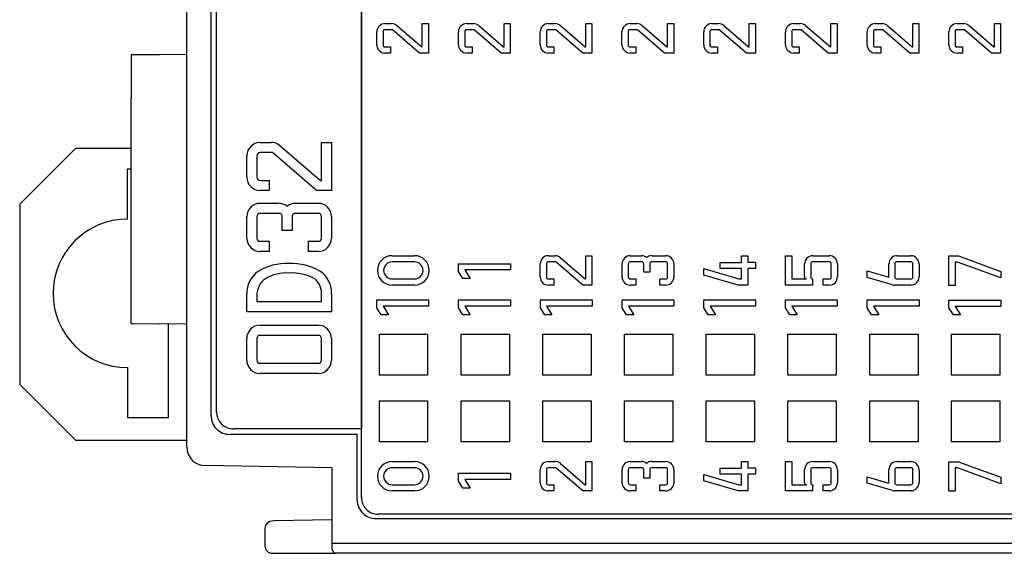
# Model space of a CAD drawing. Header units: millimetres. Extents: x 0 to 427, y 0 to 299.
# Tile 3 of 39: x 90 to 116, y 50 to 65. Entities that reach past the tile are written whole.
import ezdxf

# ---------------------------------------------------------------- set-up
doc = ezdxf.new("R2010")
doc.units = ezdxf.units.MM
doc.header["$LTSCALE"] = 23.1
doc.header["$MEASUREMENT"] = 0
doc.layers.add('Layer0000', color=7, linetype='Continuous', lineweight=25)

msp = doc.modelspace()

# ---------------------------------------------------------------- linework, layer by layer
at = {"layer": 'Layer0000', "color": 7, "linetype": 'Continuous', "lineweight": 25}
for p, q in [((94.484, 53.289), (94.484, 78.128)), ((99.184, 75.378), (99.184, 53.778)), ((99.184, 51.928), (99.184, 75.378)), ((95.136, 54.13), (95.133, 75.029)), ((95.284, 54.228), (95.284, 74.928)), ((99.815, 64.693), (99.995, 64.693)), ((100.821, 64.069), (100.821, 64.693)), ((100.821, 64.693), (100.988, 64.693)), ((100.988, 64.693), (100.988, 63.901)), ((102.015, 64.693), (102.195, 64.693)), ((103.021, 64.069), (103.021, 64.693)), ((103.021, 64.693), (103.188, 64.693)), ((103.188, 64.693), (103.188, 63.901)), ((104.215, 64.693), (104.395, 64.693)), ((105.221, 64.069), (105.221, 64.693)), ((105.221, 64.693), (105.388, 64.693)), ((105.388, 64.693), (105.388, 63.901)), ((106.415, 64.693), (106.595, 64.693)), ((107.421, 64.069), (107.421, 64.693)), ((107.421, 64.693), (107.588, 64.693)), ((107.588, 64.693), (107.588, 63.901)), ((108.615, 64.693), (108.795, 64.693)), ((109.621, 64.069), (109.621, 64.693)), ((109.621, 64.693), (109.788, 64.693)), ((109.788, 64.693), (109.788, 63.901)), ((110.815, 64.693), (110.995, 64.693)), ((111.821, 64.069), (111.821, 64.693)), ((111.821, 64.693), (111.988, 64.693)), ((111.988, 64.693), (111.988, 63.901)), ((113.015, 64.693), (113.195, 64.693)), ((114.021, 64.069), (114.021, 64.693)), ((114.021, 64.693), (114.188, 64.693)), ((114.188, 64.693), (114.188, 63.901)), ((115.215, 64.693), (115.395, 64.693)), ((116.221, 64.069), (116.221, 64.693)), ((116.221, 64.693), (116.388, 64.693)), ((116.388, 64.693), (116.388, 63.901)), ((99.595, 64.121), (99.595, 64.473)), ((99.763, 64.473), (99.763, 64.121)), ((100.015, 64.525), (99.815, 64.525)), ((100.743, 63.901), (100.015, 64.525)), ((100.139, 64.64), (100.804, 64.069)), ((101.795, 64.121), (101.795, 64.473)), ((101.963, 64.473), (101.963, 64.121)), ((102.215, 64.525), (102.015, 64.525)), ((102.943, 63.901), (102.215, 64.525)), ((102.339, 64.64), (103.004, 64.069)), ((103.995, 64.121), (103.995, 64.473)), ((104.163, 64.473), (104.163, 64.121)), ((104.415, 64.525), (104.215, 64.525)), ((105.143, 63.901), (104.415, 64.525)), ((104.539, 64.64), (105.204, 64.069)), ((106.195, 64.121), (106.195, 64.473)), ((106.363, 64.473), (106.363, 64.121)), ((106.615, 64.525), (106.415, 64.525)), ((107.343, 63.901), (106.615, 64.525)), ((106.739, 64.64), (107.404, 64.069)), ((108.395, 64.121), (108.395, 64.473)), ((108.563, 64.473), (108.563, 64.121)), ((108.815, 64.525), (108.615, 64.525)), ((109.543, 63.901), (108.815, 64.525)), ((108.939, 64.64), (109.604, 64.069)), ((110.595, 64.121), (110.595, 64.473)), ((110.763, 64.473), (110.763, 64.121)), ((111.015, 64.525), (110.815, 64.525)), ((111.743, 63.901), (111.015, 64.525)), ((111.139, 64.64), (111.804, 64.069)), ((112.795, 64.121), (112.795, 64.473)), ((112.963, 64.473), (112.963, 64.121)), ((113.215, 64.525), (113.015, 64.525)), ((113.943, 63.901), (113.215, 64.525)), ((113.339, 64.64), (114.004, 64.069)), ((114.995, 64.121), (114.995, 64.473)), ((115.163, 64.473), (115.163, 64.121)), ((115.415, 64.525), (115.215, 64.525)), ((116.143, 63.901), (115.415, 64.525)), ((115.539, 64.64), (116.204, 64.069)), ((99.815, 64.068), (99.965, 64.068)), ((99.965, 63.901), (99.815, 63.901)), ((99.965, 64.068), (99.965, 63.901)), ((100.988, 63.901), (100.743, 63.901)), ((100.804, 64.069), (100.821, 64.069)), ((102.015, 64.068), (102.165, 64.068)), ((102.165, 63.901), (102.015, 63.901)), ((102.165, 64.068), (102.165, 63.901)), ((103.188, 63.901), (102.943, 63.901)), ((103.004, 64.069), (103.021, 64.069)), ((104.215, 64.068), (104.365, 64.068)), ((104.365, 63.901), (104.215, 63.901)), ((104.365, 64.068), (104.365, 63.901)), ((105.388, 63.901), (105.143, 63.901)), ((105.204, 64.069), (105.221, 64.069)), ((106.415, 64.068), (106.565, 64.068)), ((106.565, 63.901), (106.415, 63.901)), ((106.565, 64.068), (106.565, 63.901)), ((107.588, 63.901), (107.343, 63.901)), ((107.404, 64.069), (107.421, 64.069)), ((108.615, 64.068), (108.765, 64.068)), ((108.765, 63.901), (108.615, 63.901)), ((108.765, 64.068), (108.765, 63.901)), ((109.788, 63.901), (109.543, 63.901)), ((109.604, 64.069), (109.621, 64.069)), ((110.815, 64.068), (110.965, 64.068)), ((110.965, 63.901), (110.815, 63.901)), ((110.965, 64.068), (110.965, 63.901)), ((111.988, 63.901), (111.743, 63.901)), ((111.804, 64.069), (111.821, 64.069)), ((113.015, 64.068), (113.165, 64.068)), ((113.165, 63.901), (113.015, 63.901)), ((113.165, 64.068), (113.165, 63.901)), ((114.188, 63.901), (113.943, 63.901)), ((114.004, 64.069), (114.021, 64.069)), ((115.215, 64.068), (115.365, 64.068)), ((115.365, 63.901), (115.215, 63.901)), ((115.365, 64.068), (115.365, 63.901)), ((116.388, 63.901), (116.143, 63.901)), ((116.204, 64.069), (116.221, 64.069)), ((92.984, 63.85), (92.984, 62.676)), ((93.017, 63.85), (92.984, 63.85)), ((93.042, 63.85), (93.025, 63.85)), ((93.745, 63.856), (93.042, 63.85)), ((94.484, 63.863), (93.745, 63.856)), ((92.984, 60.82), (92.984, 62.676)), ((96.457, 61.493), (96.752, 61.494)), ((98.104, 60.471), (98.104, 61.493)), ((98.104, 61.493), (98.378, 61.493)), ((98.378, 61.493), (98.378, 60.197)), ((91.483, 61.328), (89.983, 59.828)), ((91.483, 61.328), (89.983, 59.828)), ((92.984, 61.328), (91.483, 61.328)), ((96.987, 61.407), (98.076, 60.471)), ((96.097, 60.557), (96.097, 61.133)), ((96.37, 61.133), (96.37, 60.557)), ((96.784, 61.22), (96.457, 61.22)), ((97.976, 60.197), (96.784, 61.22)), ((92.883, 59.428), (92.883, 60.778)), ((92.883, 60.778), (92.984, 60.778)), ((92.984, 59.646), (92.984, 60.82)), ((96.457, 60.471), (96.702, 60.471)), ((96.702, 60.471), (96.702, 60.197)), ((98.076, 60.471), (98.104, 60.471)), ((96.702, 60.197), (96.457, 60.197)), ((98.378, 60.197), (97.976, 60.197)), ((89.983, 59.828), (89.983, 54.978)), ((89.983, 59.828), (89.983, 54.978)), ((92.984, 57.79), (92.984, 59.646)), ((96.457, 59.854), (96.949, 59.854)), ((97.403, 59.854), (98.018, 59.854)), ((96.097, 58.917), (96.097, 59.494)), ((96.37, 59.494), (96.37, 58.917)), ((96.963, 59.58), (96.457, 59.58)), ((97.05, 59.121), (97.05, 59.494)), ((97.316, 59.494), (97.316, 59.121)), ((98.018, 59.58), (97.403, 59.58)), ((98.104, 58.917), (98.104, 59.494)), ((98.378, 59.494), (98.378, 58.917)), ((97.316, 59.121), (97.05, 59.121)), ((96.457, 58.831), (96.702, 58.831)), ((96.702, 58.831), (96.702, 58.557)), ((97.757, 58.557), (97.757, 58.831)), ((97.757, 58.831), (98.018, 58.831)), ((96.702, 58.557), (96.457, 58.557)), ((98.018, 58.557), (97.757, 58.557)), ((100.009, 58.443), (100.611, 58.443)), ((104.215, 58.443), (104.395, 58.443)), ((104.539, 58.39), (105.204, 57.819)), ((105.221, 57.819), (105.221, 58.443)), ((105.221, 58.443), (105.388, 58.443)), ((105.388, 58.443), (105.388, 57.651)), ((106.418, 58.443), (106.718, 58.443)), ((106.995, 58.443), (107.371, 58.443)), ((109.412, 58.264), (109.412, 58.443)), ((109.412, 58.443), (109.579, 58.443)), ((109.579, 58.443), (109.579, 58.259)), ((110.6, 57.652), (110.6, 58.443)), ((110.6, 58.443), (110.768, 58.443)), ((110.768, 58.443), (110.768, 57.819)), ((111.33, 58.443), (111.774, 58.443)), ((113.6, 58.443), (113.971, 58.443)), ((114.998, 57.644), (114.998, 58.436)), ((114.998, 58.436), (115.257, 58.436)), ((115.257, 58.436), (116.391, 58.021)), ((100.611, 58.276), (100.009, 58.276)), ((101.798, 58.018), (101.798, 58.228)), ((101.798, 58.228), (103.191, 58.228)), ((103.191, 58.061), (101.968, 58.061)), ((101.968, 58.061), (102.111, 57.829)), ((103.191, 58.228), (103.191, 58.061)), ((103.995, 57.871), (103.995, 58.223)), ((104.163, 58.223), (104.163, 57.871)), ((104.415, 58.276), (104.215, 58.276)), ((105.143, 57.651), (104.415, 58.276)), ((106.198, 57.871), (106.198, 58.223)), ((106.365, 58.223), (106.365, 57.871)), ((106.727, 58.276), (106.418, 58.276)), ((106.78, 57.996), (106.78, 58.223)), ((106.943, 58.223), (106.943, 57.996)), ((107.371, 58.276), (106.995, 58.276)), ((107.424, 57.871), (107.424, 58.223)), ((107.591, 58.223), (107.591, 57.871)), ((108.398, 57.92), (108.398, 58.094)), ((108.398, 58.094), (109.344, 57.818)), ((108.84, 58.099), (108.84, 58.264)), ((108.84, 58.264), (109.412, 58.264)), ((109.412, 58.099), (108.84, 58.099)), ((109.412, 57.818), (109.412, 58.099)), ((109.791, 58.099), (109.579, 58.099)), ((109.579, 58.099), (109.579, 57.651)), ((109.791, 58.264), (109.791, 58.099)), ((111.112, 57.872), (111.112, 58.223)), ((111.275, 58.223), (111.275, 57.872)), ((111.774, 58.276), (111.328, 58.276)), ((111.826, 57.872), (111.826, 58.223)), ((111.993, 58.223), (111.993, 57.872)), ((113.38, 57.863), (113.38, 58.223)), ((113.543, 58.223), (113.543, 57.871)), ((113.971, 58.276), (113.595, 58.276)), ((114.024, 57.871), (114.024, 58.223)), ((114.191, 58.223), (114.191, 57.871)), ((115.227, 58.269), (115.165, 58.269)), ((115.165, 58.269), (115.165, 57.644)), ((116.391, 57.843), (115.227, 58.269)), ((92.984, 56.616), (92.984, 57.79)), ((100.009, 57.819), (100.611, 57.819)), ((101.915, 57.829), (101.798, 58.018)), ((102.111, 57.829), (101.915, 57.829)), ((104.215, 57.818), (104.365, 57.818)), ((104.365, 57.818), (104.365, 57.651)), ((105.204, 57.819), (105.221, 57.819)), ((106.418, 57.819), (106.567, 57.819)), ((106.567, 57.819), (106.567, 57.652)), ((106.943, 57.996), (106.78, 57.996)), ((107.212, 57.652), (107.212, 57.819)), ((107.212, 57.819), (107.371, 57.819)), ((109.32, 57.651), (108.398, 57.92)), ((109.344, 57.818), (109.412, 57.818)), ((110.768, 57.819), (111.165, 57.819)), ((111.328, 57.819), (111.328, 57.652)), ((111.614, 57.652), (111.614, 57.819)), ((111.614, 57.819), (111.774, 57.819)), ((112.798, 58.032), (113.38, 57.863)), ((112.798, 57.858), (112.798, 58.032)), ((113.477, 57.66), (112.798, 57.858)), ((113.595, 57.818), (113.971, 57.818)), ((116.391, 58.021), (116.391, 57.843)), ((100.611, 57.652), (100.009, 57.652)), ((104.365, 57.651), (104.215, 57.651)), ((105.388, 57.651), (105.143, 57.651)), ((106.567, 57.652), (106.418, 57.652)), ((107.371, 57.652), (107.212, 57.652)), ((109.579, 57.651), (109.32, 57.651)), ((111.121, 57.652), (110.6, 57.652)), ((111.328, 57.652), (111.121, 57.652)), ((111.774, 57.652), (111.614, 57.652)), ((113.971, 57.651), (113.538, 57.651)), ((115.165, 57.644), (114.998, 57.644)), ((96.095, 56.933), (96.095, 57.413)), ((96.369, 57.368), (96.369, 57.207)), ((98.105, 57.207), (98.105, 57.368)), ((98.379, 57.413), (98.379, 56.933)), ((99.598, 57.042), (99.598, 57.252)), ((99.598, 57.252), (100.991, 57.252)), ((100.991, 57.252), (100.991, 57.084)), ((101.798, 57.042), (101.798, 57.252)), ((101.798, 57.252), (103.191, 57.252)), ((103.191, 57.252), (103.191, 57.084)), ((103.998, 57.042), (103.998, 57.252)), ((103.998, 57.252), (105.391, 57.252)), ((105.391, 57.252), (105.391, 57.084)), ((106.198, 57.042), (106.198, 57.252)), ((106.198, 57.252), (107.591, 57.252)), ((107.591, 57.252), (107.591, 57.084)), ((108.398, 57.252), (109.791, 57.252)), ((108.398, 57.042), (108.398, 57.252)), ((109.791, 57.252), (109.791, 57.084)), ((110.598, 57.252), (111.991, 57.252)), ((110.598, 57.042), (110.598, 57.252)), ((111.991, 57.252), (111.991, 57.084)), ((112.798, 57.042), (112.798, 57.252)), ((112.798, 57.252), (114.191, 57.252)), ((114.191, 57.252), (114.191, 57.084)), ((96.369, 57.207), (98.105, 57.207)), ((99.715, 56.853), (99.598, 57.042)), ((100.991, 57.084), (99.768, 57.084)), ((99.768, 57.084), (99.911, 56.853)), ((101.915, 56.853), (101.798, 57.042)), ((103.191, 57.084), (101.968, 57.084)), ((101.968, 57.084), (102.111, 56.853)), ((104.115, 56.853), (103.998, 57.042)), ((105.391, 57.084), (104.168, 57.084)), ((104.168, 57.084), (104.311, 56.853)), ((106.315, 56.853), (106.198, 57.042)), ((107.591, 57.084), (106.368, 57.084)), ((106.368, 57.084), (106.511, 56.853)), ((108.515, 56.853), (108.398, 57.042)), ((109.791, 57.084), (108.568, 57.084)), ((108.568, 57.084), (108.711, 56.853)), ((110.715, 56.853), (110.598, 57.042)), ((111.991, 57.084), (110.768, 57.084)), ((110.768, 57.084), (110.911, 56.853)), ((112.915, 56.853), (112.798, 57.042)), ((114.191, 57.084), (112.968, 57.084)), ((112.968, 57.084), (113.111, 56.853)), ((114.998, 57.035), (114.998, 57.244)), ((114.998, 57.244), (116.391, 57.244)), ((115.115, 56.846), (114.998, 57.035)), ((116.391, 57.077), (115.168, 57.077)), ((115.168, 57.077), (115.311, 56.846)), ((116.391, 57.244), (116.391, 57.077)), ((98.379, 56.933), (96.095, 56.933)), ((99.911, 56.853), (99.715, 56.853)), ((102.111, 56.853), (101.915, 56.853)), ((104.311, 56.853), (104.115, 56.853)), ((106.511, 56.853), (106.315, 56.853)), ((108.711, 56.853), (108.515, 56.853)), ((110.911, 56.853), (110.715, 56.853)), ((113.111, 56.853), (112.915, 56.853)), ((115.311, 56.846), (115.115, 56.846)), ((92.984, 56.616), (93.017, 56.615)), ((93.025, 56.615), (93.042, 56.615)), ((93.042, 56.615), (93.745, 56.609)), ((94.484, 56.603), (93.745, 56.609)), ((93.983, 56.607), (93.983, 54.078)), ((96.455, 56.57), (97.236, 56.57)), ((97.236, 56.57), (98.017, 56.57)), ((96.094, 55.633), (96.094, 56.209)), ((96.368, 56.209), (96.368, 55.633)), ((97.236, 56.296), (96.455, 56.296)), ((98.017, 56.296), (97.236, 56.296)), ((98.104, 55.633), (98.104, 56.209)), ((98.378, 56.209), (98.378, 55.633)), ((99.664, 56.33), (100.964, 56.33)), ((99.664, 55.23), (99.664, 56.33)), ((100.964, 56.33), (100.964, 55.23)), ((101.864, 55.23), (101.864, 56.33)), ((101.864, 56.33), (103.164, 56.33)), ((103.164, 56.33), (103.164, 55.23)), ((104.064, 55.23), (104.064, 56.33)), ((104.064, 56.33), (105.364, 56.33)), ((105.364, 56.33), (105.364, 55.23)), ((106.264, 56.33), (107.564, 56.33)), ((106.264, 55.23), (106.264, 56.33)), ((107.564, 56.33), (107.564, 55.23)), ((108.464, 55.23), (108.464, 56.33)), ((108.464, 56.33), (109.764, 56.33)), ((109.764, 56.33), (109.764, 55.23)), ((110.664, 55.23), (110.664, 56.33)), ((110.664, 56.33), (111.964, 56.33)), ((111.964, 56.33), (111.964, 55.23)), ((112.864, 55.23), (112.864, 56.33)), ((112.864, 56.33), (114.164, 56.33)), ((114.164, 56.33), (114.164, 55.23)), ((115.064, 55.23), (115.064, 56.33)), ((115.064, 56.33), (116.364, 56.33)), ((116.364, 56.33), (116.364, 55.23)), ((92.883, 55.428), (92.883, 54.078)), ((96.455, 55.546), (97.236, 55.546)), ((97.236, 55.546), (98.017, 55.546)), ((97.236, 55.272), (96.455, 55.272)), ((98.017, 55.272), (97.236, 55.272)), ((100.964, 55.23), (99.664, 55.23)), ((103.164, 55.23), (101.864, 55.23)), ((105.364, 55.23), (104.064, 55.23)), ((107.564, 55.23), (106.264, 55.23)), ((109.764, 55.23), (108.464, 55.23)), ((111.964, 55.23), (110.664, 55.23)), ((114.164, 55.23), (112.864, 55.23)), ((116.364, 55.23), (115.064, 55.23)), ((89.983, 54.978), (91.483, 53.478)), ((89.983, 54.978), (91.483, 53.478)), ((99.664, 53.43), (99.664, 54.53)), ((99.664, 54.53), (100.964, 54.53)), ((100.964, 54.53), (100.964, 53.43)), ((101.864, 53.43), (101.864, 54.53)), ((101.864, 54.53), (103.164, 54.53)), ((103.164, 54.53), (103.164, 53.43)), ((104.064, 53.43), (104.064, 54.53)), ((104.064, 54.53), (105.364, 54.53)), ((105.364, 54.53), (105.364, 53.43)), ((106.264, 54.53), (107.564, 54.53)), ((106.264, 53.43), (106.264, 54.53)), ((107.564, 54.53), (107.564, 53.43)), ((108.464, 54.53), (109.764, 54.53)), ((108.464, 53.43), (108.464, 54.53)), ((109.764, 54.53), (109.764, 53.43)), ((110.664, 53.43), (110.664, 54.53)), ((110.664, 54.53), (111.964, 54.53)), ((111.964, 54.53), (111.964, 53.43)), ((112.864, 53.43), (112.864, 54.53)), ((112.864, 54.53), (114.164, 54.53)), ((114.164, 54.53), (114.164, 53.43)), ((115.064, 53.43), (115.064, 54.53)), ((115.064, 54.53), (116.364, 54.53)), ((116.364, 54.53), (116.364, 53.43)), ((93.983, 54.078), (92.883, 54.078)), ((99.07, 53.63), (95.636, 53.63)), ((99.184, 53.778), (95.734, 53.778)), ((99.07, 51.864), (99.07, 53.63)), ((91.483, 53.478), (94.484, 53.478)), ((100.964, 53.43), (99.664, 53.43)), ((103.164, 53.43), (101.864, 53.43)), ((105.364, 53.43), (104.064, 53.43)), ((107.564, 53.43), (106.264, 53.43)), ((109.764, 53.43), (108.464, 53.43)), ((111.964, 53.43), (110.664, 53.43)), ((114.164, 53.43), (112.864, 53.43)), ((116.364, 53.43), (115.064, 53.43)), ((98.384, 52.73), (94.975, 52.789)), ((100.009, 52.9), (100.611, 52.9)), ((104.215, 52.9), (104.395, 52.9)), ((104.539, 52.847), (105.204, 52.276)), ((105.221, 52.276), (105.221, 52.9)), ((105.221, 52.9), (105.388, 52.9)), ((105.388, 52.9), (105.388, 52.108)), ((106.418, 52.9), (106.718, 52.9)), ((106.995, 52.9), (107.371, 52.9)), ((109.412, 52.721), (109.412, 52.9)), ((109.412, 52.9), (109.579, 52.9)), ((109.579, 52.9), (109.579, 52.716)), ((110.6, 52.109), (110.6, 52.9)), ((110.6, 52.9), (110.768, 52.9)), ((110.768, 52.9), (110.768, 52.276)), ((111.33, 52.9), (111.774, 52.9)), ((113.6, 52.9), (113.971, 52.9)), ((114.998, 52.101), (114.998, 52.893)), ((114.998, 52.893), (115.257, 52.893)), ((115.257, 52.893), (116.391, 52.478)), ((98.384, 52.73), (98.384, 50.598)), ((100.611, 52.733), (100.009, 52.733)), ((101.798, 52.585), (103.191, 52.585)), ((101.798, 52.375), (101.798, 52.585)), ((103.191, 52.585), (103.191, 52.418)), ((103.995, 52.328), (103.995, 52.68)), ((104.163, 52.68), (104.163, 52.328)), ((104.415, 52.733), (104.215, 52.733)), ((105.143, 52.108), (104.415, 52.733)), ((106.198, 52.328), (106.198, 52.68)), ((106.365, 52.68), (106.365, 52.328)), ((106.727, 52.733), (106.418, 52.733)), ((106.78, 52.453), (106.78, 52.68)), ((106.943, 52.68), (106.943, 52.453)), ((107.371, 52.733), (106.995, 52.733)), ((107.424, 52.328), (107.424, 52.68)), ((107.591, 52.68), (107.591, 52.328)), ((108.398, 52.377), (108.398, 52.551)), ((108.398, 52.551), (109.344, 52.275)), ((108.84, 52.556), (108.84, 52.721)), ((108.84, 52.721), (109.412, 52.721)), ((109.412, 52.556), (108.84, 52.556)), ((109.412, 52.275), (109.412, 52.556)), ((109.791, 52.556), (109.579, 52.556)), ((109.579, 52.556), (109.579, 52.108)), ((109.791, 52.721), (109.791, 52.556)), ((111.112, 52.328), (111.112, 52.68)), ((111.275, 52.68), (111.275, 52.328)), ((111.774, 52.733), (111.328, 52.733)), ((111.826, 52.328), (111.826, 52.68)), ((111.993, 52.68), (111.993, 52.328)), ((112.798, 52.315), (112.798, 52.489)), ((112.798, 52.489), (113.38, 52.319)), ((113.38, 52.319), (113.38, 52.68)), ((113.543, 52.68), (113.543, 52.328)), ((113.971, 52.733), (113.595, 52.733)), ((114.024, 52.328), (114.024, 52.68)), ((114.191, 52.68), (114.191, 52.328)), ((115.227, 52.726), (115.165, 52.726)), ((115.165, 52.726), (115.165, 52.101)), ((116.391, 52.3), (115.227, 52.726)), ((116.391, 52.478), (116.391, 52.3)), ((100.009, 52.275), (100.611, 52.275)), ((101.915, 52.186), (101.798, 52.375)), ((103.191, 52.418), (101.968, 52.418)), ((101.968, 52.418), (102.111, 52.186)), ((104.215, 52.275), (104.365, 52.275)), ((104.365, 52.275), (104.365, 52.108)), ((105.204, 52.276), (105.221, 52.276)), ((106.418, 52.276), (106.567, 52.276)), ((106.567, 52.276), (106.567, 52.108)), ((106.943, 52.453), (106.78, 52.453)), ((107.212, 52.108), (107.212, 52.276)), ((107.212, 52.276), (107.371, 52.276)), ((109.32, 52.108), (108.398, 52.377)), ((109.344, 52.275), (109.412, 52.275)), ((110.768, 52.276), (111.165, 52.276)), ((111.328, 52.276), (111.328, 52.109)), ((111.614, 52.109), (111.614, 52.276)), ((111.614, 52.276), (111.774, 52.276)), ((113.477, 52.117), (112.798, 52.315)), ((113.595, 52.275), (113.971, 52.275)), ((100.611, 52.108), (100.009, 52.108)), ((102.111, 52.186), (101.915, 52.186)), ((104.365, 52.108), (104.215, 52.108)), ((105.388, 52.108), (105.143, 52.108)), ((106.567, 52.108), (106.418, 52.108)), ((107.371, 52.108), (107.212, 52.108)), ((109.579, 52.108), (109.32, 52.108)), ((111.121, 52.109), (110.6, 52.109)), ((111.328, 52.109), (111.121, 52.109)), ((111.774, 52.109), (111.614, 52.109)), ((113.971, 52.108), (113.538, 52.108)), ((115.165, 52.101), (114.998, 52.101)), ((116.823, 51.478), (99.634, 51.478)), ((96.83, 51.299), (96.78, 51.298)), ((98.384, 51.326), (96.83, 51.299)), ((99.57, 51.364), (116.983, 51.364)), ((96.584, 51.098), (96.584, 50.628)), ((118.367, 50.69), (98.384, 50.69)), ((96.784, 50.428), (96.833, 50.428)), ((96.833, 50.428), (98.476, 50.428)), ((98.587, 50.428), (98.469, 50.428)), ((118.452, 50.428), (98.587, 50.428))]:
    msp.add_line(p, q, dxfattribs=at)
for centre, radius, start, end in [((99.815, 64.473), 0.22, 90.0069, 180.0192), ((100, 64.486), 0.207, 47.984, 91.3775), ((102.015, 64.473), 0.22, 90.0069, 180.0191), ((102.2, 64.486), 0.207, 47.984, 91.3775), ((104.215, 64.473), 0.22, 90.0069, 180.0192), ((104.4, 64.486), 0.207, 47.984, 91.3775), ((106.415, 64.473), 0.22, 90.0069, 180.0192), ((106.6, 64.486), 0.207, 47.984, 91.3775), ((108.615, 64.473), 0.22, 90.0069, 180.0192), ((108.8, 64.486), 0.207, 47.984, 91.3775), ((110.815, 64.473), 0.22, 90.0069, 180.0192), ((111, 64.486), 0.207, 47.984, 91.3775), ((113.015, 64.473), 0.22, 90.0069, 180.0192), ((113.2, 64.486), 0.207, 47.984, 91.3775), ((115.215, 64.473), 0.22, 90.0069, 180.0192), ((115.4, 64.486), 0.207, 47.984, 91.3775), ((99.808, 64.48), 0.0461, 81.048, 189.0606), ((102.008, 64.48), 0.0461, 81.048, 189.0606), ((104.208, 64.48), 0.0461, 81.048, 189.0606), ((106.408, 64.48), 0.0461, 81.048, 189.0606), ((108.608, 64.48), 0.0461, 81.048, 189.0606), ((110.808, 64.48), 0.0461, 81.048, 189.0606), ((113.008, 64.48), 0.0461, 81.048, 189.0606), ((115.208, 64.48), 0.0461, 81.048, 189.0606), ((99.815, 64.121), 0.22, 179.9808, 269.9931), ((99.808, 64.114), 0.0461, 170.887, 279.0043), ((102.015, 64.121), 0.22, 179.9808, 269.9931), ((102.008, 64.114), 0.0461, 170.887, 279.0043), ((104.215, 64.121), 0.22, 179.9808, 269.9931), ((104.208, 64.114), 0.0461, 170.887, 279.0043), ((106.415, 64.121), 0.22, 179.9808, 269.9931), ((106.408, 64.114), 0.0461, 170.887, 279.0043), ((108.615, 64.121), 0.22, 179.9808, 269.9931), ((108.608, 64.114), 0.0461, 170.887, 279.0043), ((110.815, 64.121), 0.22, 179.9808, 269.9931), ((110.808, 64.114), 0.0461, 170.887, 279.0043), ((113.015, 64.121), 0.22, 179.9808, 269.9931), ((113.008, 64.114), 0.0461, 170.887, 279.0043), ((115.215, 64.121), 0.22, 179.9808, 269.9931), ((115.208, 64.114), 0.0461, 170.887, 279.0043), ((96.457, 61.133), 0.36, 90.0214, 179.9945), ((96.76, 61.154), 0.339, 48.0522, 91.3286), ((96.445, 61.145), 0.0755, 80.9729, 189.0933), ((96.457, 60.557), 0.36, 180.0174, 269.9826), ((96.445, 60.545), 0.0754, 170.9172, 279.0828), ((96.457, 59.493), 0.36, 90.026, 179.974), ((96.956, 59.514), 0.34, 49.7012, 91.2023), ((97.396, 59.513), 0.34, 88.8095, 130.271), ((98.018, 59.493), 0.36, 0.0345, 89.9655), ((92.883, 57.428), 2, 90, 270), ((96.445, 59.505), 0.0754, 80.9172, 189.0828), ((96.975, 59.505), 0.0755, 350.941, 99.1253), ((97.391, 59.505), 0.0755, 80.8747, 189.059), ((98.03, 59.505), 0.0754, 350.8852, 99.1148), ((96.457, 58.917), 0.36, 180.0174, 269.9826), ((96.445, 58.905), 0.0754, 170.9172, 279.0828), ((98.018, 58.917), 0.36, 270.026, 359.974), ((98.03, 58.905), 0.0754, 260.8852, 9.1148), ((100.01, 58.047), 0.396, 90.0222, 179.9923), ((100.611, 58.047), 0.396, 0.0115, 89.9885), ((104.215, 58.223), 0.22, 90.0069, 180.0192), ((104.4, 58.236), 0.207, 47.984, 91.3775), ((106.418, 58.223), 0.22, 89.9932, 180.0329), ((106.722, 58.235), 0.208, 49.7882, 91.1503), ((106.991, 58.237), 0.207, 88.7193, 130.3943), ((107.371, 58.223), 0.22, 359.9534, 90.0205), ((111.332, 58.223), 0.22, 90.5276, 180.0485), ((111.774, 58.223), 0.22, 359.9534, 90.0205), ((113.6, 58.223), 0.22, 89.9671, 180.0068), ((113.971, 58.223), 0.22, 359.9863, 90.0137), ((97.156, 56.784), 1.447, 86.9138, 121.7584), ((97.315, 56.756), 1.475, 58.6986, 93.1589), ((100.009, 58.047), 0.396, 180, 269.9856), ((100.009, 58.047), 0.229, 90.0101, 180.015), ((100.009, 58.047), 0.229, 179.9714, 270.0036), ((100.611, 58.047), 0.229, 359.9915, 90.0085), ((100.611, 58.047), 0.396, 270.0037, 359.9963), ((100.611, 58.047), 0.229, 269.9778, 0.0222), ((104.208, 58.23), 0.0461, 81.048, 189.0606), ((106.411, 58.231), 0.0461, 81.0347, 189.1824), ((106.734, 58.231), 0.0461, 350.8564, 99.0352), ((106.988, 58.231), 0.0461, 81.0347, 189.1824), ((107.378, 58.231), 0.0461, 350.8042, 99.0874), ((109.825, 51.503), 6.761, 90.2885, 92.0872), ((111.321, 58.23), 0.0461, 80.8563, 189.0353), ((111.781, 58.231), 0.046, 350.8214, 99.1786), ((113.588, 58.23), 0.0461, 81.048, 189.0606), ((113.978, 58.23), 0.0461, 350.9782, 99.0218), ((96.8, 57.438), 0.705, 125.1882, 182.0252), ((96.885, 57.392), 0.516, 123.219, 182.72), ((97.163, 56.887), 1.092, 86.302, 120.9151), ((97.307, 56.709), 1.27, 61.4636, 93.3148), ((97.622, 57.434), 0.488, 352.1982, 53.2053), ((97.674, 57.441), 0.705, 357.7434, 54.747), ((104.215, 57.871), 0.22, 179.9808, 269.9931), ((104.208, 57.864), 0.0461, 170.887, 279.0043), ((106.418, 57.871), 0.22, 179.9808, 269.9931), ((106.411, 57.864), 0.046, 170.9567, 279.0433), ((107.371, 57.871), 0.22, 269.9932, 0.0329), ((107.378, 57.864), 0.046, 260.8347, 9.0567), ((111.158, 57.864), 0.046, 170.8519, 279.1481), ((111.321, 57.864), 0.0461, 171.0345, 279.1825), ((111.774, 57.871), 0.22, 269.9932, 0.0329), ((111.781, 57.864), 0.046, 260.7824, 9.109), ((113.588, 57.864), 0.0461, 170.9394, 278.952), ((113.971, 57.871), 0.22, 269.9932, 0.0329), ((113.978, 57.864), 0.0461, 260.9782, 9.0218), ((113.536, 57.853), 0.202, 252.9313, 270.5734), ((96.455, 56.209), 0.361, 90.0253, 179.9588), ((98.017, 56.209), 0.361, 0.0497, 89.9662), ((96.443, 56.221), 0.0756, 80.8879, 189.0459), ((98.029, 56.221), 0.0755, 350.8985, 99.1015), ((96.455, 55.633), 0.361, 180.0358, 269.996), ((96.443, 55.621), 0.0755, 170.9328, 279.1997), ((98.017, 55.633), 0.361, 270.0126, 359.9556), ((98.029, 55.621), 0.0754, 260.8108, 9.1229), ((95.636, 54.13), 0.5, 179.9978, 270.0126), ((95.734, 54.228), 0.45, 179.9798, 270.0202), ((94.984, 53.289), 0.5, 180, 268.9857), ((100.01, 52.504), 0.396, 90.0222, 179.9923), ((100.611, 52.504), 0.396, 0.0115, 89.9885), ((104.215, 52.68), 0.22, 90.0069, 180.0192), ((104.4, 52.693), 0.207, 47.984, 91.3775), ((106.418, 52.68), 0.22, 89.9932, 180.0329), ((106.722, 52.692), 0.208, 49.7882, 91.1503), ((106.991, 52.693), 0.207, 88.7193, 130.3943), ((107.371, 52.68), 0.22, 359.9534, 90.0205), ((111.332, 52.68), 0.22, 90.5276, 180.0485), ((111.774, 52.68), 0.22, 359.9534, 90.0205), ((113.6, 52.68), 0.22, 89.9671, 180.0068), ((113.971, 52.68), 0.22, 359.9863, 90.0137), ((100.009, 52.504), 0.396, 180, 269.9856), ((100.009, 52.504), 0.229, 90.0101, 180.015), ((100.009, 52.504), 0.229, 179.9714, 270.0036), ((100.611, 52.504), 0.229, 359.9915, 90.0085), ((100.611, 52.504), 0.396, 270.0037, 359.9963), ((100.611, 52.504), 0.229, 269.9778, 0.0222), ((104.208, 52.687), 0.0461, 81.048, 189.0606), ((106.411, 52.687), 0.0461, 81.0347, 189.1824), ((106.734, 52.687), 0.0461, 350.8564, 99.0352), ((106.988, 52.687), 0.0461, 81.0347, 189.1824), ((107.378, 52.687), 0.0461, 350.8042, 99.0874), ((109.825, 45.96), 6.761, 90.2885, 92.0872), ((111.321, 52.687), 0.0461, 80.8563, 189.0353), ((111.781, 52.687), 0.046, 350.8214, 99.1786), ((113.588, 52.687), 0.0461, 81.048, 189.0606), ((113.978, 52.687), 0.0461, 350.9782, 99.0218), ((104.215, 52.328), 0.22, 179.9808, 269.9931), ((104.208, 52.321), 0.0461, 170.887, 279.0043), ((106.418, 52.328), 0.22, 179.9808, 269.9931), ((106.411, 52.321), 0.046, 170.9567, 279.0433), ((107.371, 52.328), 0.22, 269.9932, 0.0329), ((107.378, 52.321), 0.046, 260.8347, 9.0567), ((111.158, 52.321), 0.046, 170.8519, 279.1481), ((111.321, 52.321), 0.0461, 171.0345, 279.1825), ((111.774, 52.328), 0.22, 269.9932, 0.0329), ((111.781, 52.321), 0.046, 260.7824, 9.109), ((113.588, 52.321), 0.0461, 170.9394, 278.952), ((113.971, 52.328), 0.22, 269.9932, 0.0329), ((113.978, 52.321), 0.0461, 260.9782, 9.0218), ((113.536, 52.31), 0.202, 252.9313, 270.5734), ((99.569, 51.863), 0.5, 179.9873, 270.0127), ((99.633, 51.928), 0.45, 179.9938, 225.0181), ((99.634, 51.928), 0.45, 224.9904, 269.9798), ((96.784, 51.098), 0.2, 91, 180), ((96.784, 50.628), 0.2, 180, 270), ((98.593, 50.597), 0.209, 179.7791, 233.7721)]:
    msp.add_arc(centre, radius, start, end, dxfattribs=at)

doc.saveas('drawing.dxf')
